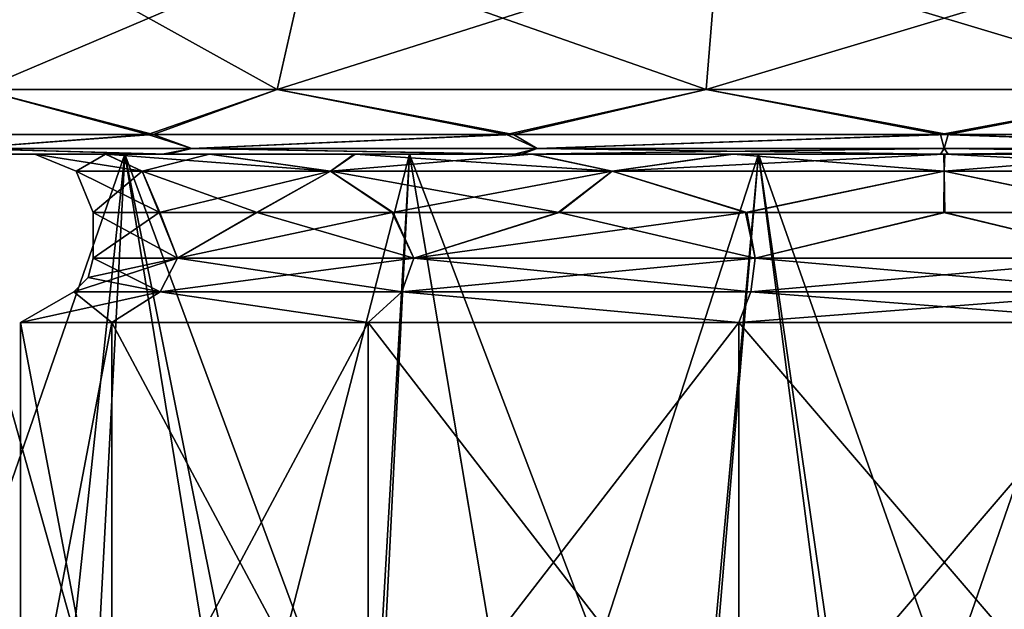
# Model space of a CAD drawing. Header units: metres. Extents: x -150 to 307, y -550 to 84.
# Tile 52 of 256: x -86 to -76, y 24 to 30. Entities that reach past the tile are written whole.
import ezdxf

# ---------------------------------------------------------------- set-up
doc = ezdxf.new("R2010")
doc.units = ezdxf.units.M
doc.layers.add('solid_26006363', color=7, linetype='CONTINUOUS')

msp = doc.modelspace()

# ---------------------------------------------------------------- linework, layer by layer
at = {"layer": 'solid_26006363'}
for points in [[(-85.939903, 30.6, -4.546017), (-86.41066, 29.164444, -4.772721), (-87.5, 29.164444)], [(-86.977501, 30.6), (-85.939903, 30.6, -4.546017), (-87.5, 29.164444)], [(-85.939903, 30.6, 4.546017), (-86.977501, 30.6), (-86.41066, 29.164444, 4.772721)], [(-83.032616, 30.6, -8.191639), (-83.358391, 29.164444, -8.600146), (-86.41066, 29.164444, -4.772721)], [(-85.939903, 30.6, -4.546017), (-83.032616, 30.6, -8.191639), (-86.41066, 29.164444, -4.772721)], [(-85.939903, 30.6, 4.546017), (-86.41066, 29.164444, 4.772721), (-83.358391, 29.164444, 8.600146)], [(-83.032616, 30.6, 8.191639), (-85.939903, 30.6, 4.546017), (-83.358391, 29.164444, 8.600146)], [(-78.831467, 30.6, -10.214808), (-78.947731, 29.164444, -10.724207), (-83.358391, 29.164444, -8.600146)], [(-83.032616, 30.6, -8.191639), (-78.831467, 30.6, -10.214808), (-83.358391, 29.164444, -8.600146)], [(-83.032616, 30.6, 8.191639), (-83.358391, 29.164444, 8.600146), (-78.947731, 29.164444, 10.724207)], [(-78.831467, 30.6, 10.214808), (-83.032616, 30.6, 8.191639), (-78.947731, 29.164444, 10.724207)], [(-74.168533, 30.6, -10.214808), (-74.052269, 29.164444, -10.724207), (-78.947731, 29.164444, -10.724207)], [(-78.831467, 30.6, -10.214808), (-74.168533, 30.6, -10.214808), (-78.947731, 29.164444, -10.724207)], [(-78.831467, 30.6, 10.214808), (-78.947731, 29.164444, 10.724207), (-74.052269, 29.164444, 10.724207)], [(-74.168533, 30.6, 10.214808), (-78.831467, 30.6, 10.214808), (-74.052269, 29.164444, 10.724207)], [(-86.971306, 28.700001, 3.369244), (-84.688728, 28.700001, 7.344708), (-86.41066, 29.164444, 4.772721)], [(-84.635719, 28.700001, -7.403387), (-86.946526, 28.700001, -3.445308), (-86.41066, 29.164444, -4.772721)], [(-84.635719, 28.700001, -7.403387), (-86.41066, 29.164444, -4.772721), (-83.358391, 29.164444, -8.600146)], [(-84.688728, 28.700001, 7.344708), (-83.358391, 29.164444, 8.600146), (-86.41066, 29.164444, 4.772721)], [(-84.688728, 28.700001, 7.344708), (-81.000999, 28.700001, 10.036981), (-83.358391, 29.164444, 8.600146)], [(-80.929214, 28.700001, -10.068866), (-84.635719, 28.700001, -7.403387), (-83.358391, 29.164444, -8.600146)], [(-80.929214, 28.700001, -10.068866), (-83.358391, 29.164444, -8.600146), (-78.947731, 29.164444, -10.724207)], [(-81.000999, 28.700001, 10.036981), (-78.947731, 29.164444, 10.724207), (-83.358391, 29.164444, 8.600146)], [(-81.000999, 28.700001, 10.036981), (-76.539406, 28.700001, 10.999929), (-78.947731, 29.164444, 10.724207)], [(-76.460594, 28.700001, -10.999929), (-80.929214, 28.700001, -10.068866), (-78.947731, 29.164444, -10.724207)], [(-76.460594, 28.700001, -10.999929), (-78.947731, 29.164444, -10.724207), (-74.052269, 29.164444, -10.724207)], [(-76.539406, 28.700001, 10.999929), (-74.052269, 29.164444, 10.724207), (-78.947731, 29.164444, 10.724207)], [(-76.539406, 28.700001, 10.999929), (-72.070786, 28.700001, 10.068866), (-74.052269, 29.164444, 10.724207)], [(-71.999001, 28.700001, -10.036981), (-76.460594, 28.700001, -10.999929), (-74.052269, 29.164444, -10.724207)], [(-86.608559, 28.558578, 4.187101), (-84.688728, 28.700001, 7.344708), (-86.971306, 28.700001, 3.369244)], [(-86.608559, 28.558578, -4.187101), (-86.946526, 28.700001, -3.445308), (-84.635719, 28.700001, -7.403387)], [(-84.236755, 28.558578, -7.736753), (-86.608559, 28.558578, -4.187101), (-84.635719, 28.700001, -7.403387)], [(-86.608559, 28.558578, 4.187101), (-84.236755, 28.558578, 7.736753), (-84.688728, 28.700001, 7.344708)], [(-84.236755, 28.558578, 7.736753), (-81.000999, 28.700001, 10.036981), (-84.688728, 28.700001, 7.344708)], [(-84.236755, 28.558578, -7.736753), (-84.635719, 28.700001, -7.403387), (-80.929214, 28.700001, -10.068866)], [(-80.687103, 28.558578, -10.108555), (-84.236755, 28.558578, -7.736753), (-80.929214, 28.700001, -10.068866)], [(-84.236755, 28.558578, 7.736753), (-80.687103, 28.558578, 10.108555), (-81.000999, 28.700001, 10.036981)], [(-80.687103, 28.558578, 10.108555), (-76.539406, 28.700001, 10.999929), (-81.000999, 28.700001, 10.036981)], [(-80.687103, 28.558578, -10.108555), (-80.929214, 28.700001, -10.068866), (-76.460594, 28.700001, -10.999929)], [(-76.5, 28.558578, -10.941422), (-80.687103, 28.558578, -10.108555), (-76.460594, 28.700001, -10.999929)], [(-80.687103, 28.558578, 10.108555), (-76.5, 28.558578, 10.941422), (-76.539406, 28.700001, 10.999929)], [(-72.312897, 28.558578, 10.108555), (-72.070786, 28.700001, 10.068866), (-76.539406, 28.700001, 10.999929)], [(-76.5, 28.558578, 10.941422), (-72.312897, 28.558578, 10.108555), (-76.539406, 28.700001, 10.999929)], [(-72.312897, 28.558578, -10.108555), (-76.5, 28.558578, -10.941422), (-76.460594, 28.700001, -10.999929)], [(-72.312897, 28.558578, -10.108555), (-76.460594, 28.700001, -10.999929), (-71.999001, 28.700001, -10.036981)], [(-86.608559, 28.558578, 4.187101), (-86.780502, 28.5, 3.307745), (-84.539825, 28.5, 7.211164)], [(-86.608559, 28.558578, -4.187101), (-84.487793, 28.5, -7.268762), (-86.756203, 28.5, -3.382406)], [(-86.608559, 28.558578, 4.187101), (-84.539825, 28.5, 7.211164), (-84.236755, 28.558578, 7.736753)], [(-84.236755, 28.558578, -7.736753), (-84.487793, 28.5, -7.268762), (-86.608559, 28.558578, -4.187101)], [(-84.236755, 28.558578, 7.736753), (-84.539825, 28.5, 7.211164), (-80.919258, 28.5, 9.854447)], [(-84.236755, 28.558578, -7.736753), (-80.848793, 28.5, -9.885745), (-84.487793, 28.5, -7.268762)], [(-84.236755, 28.558578, 7.736753), (-80.919258, 28.5, 9.854447), (-80.687103, 28.558578, 10.108555)], [(-80.687103, 28.558578, -10.108555), (-80.848793, 28.5, -9.885745), (-84.236755, 28.558578, -7.736753)], [(-80.687103, 28.558578, 10.108555), (-80.919258, 28.5, 9.854447), (-76.538681, 28.5, 10.799921)], [(-76.5, 28.558578, -10.941422), (-76.461319, 28.5, -10.799921), (-80.848793, 28.5, -9.885745)], [(-76.5, 28.558578, -10.941422), (-80.848793, 28.5, -9.885745), (-80.687103, 28.558578, -10.108555)], [(-80.687103, 28.558578, 10.108555), (-76.538681, 28.5, 10.799921), (-76.5, 28.558578, 10.941422)], [(-76.5, 28.558578, 10.941422), (-76.538681, 28.5, 10.799921), (-72.151207, 28.5, 9.885745)], [(-76.5, 28.558578, 10.941422), (-72.151207, 28.5, 9.885745), (-72.312897, 28.558578, 10.108555)], [(-72.312897, 28.558578, -10.108555), (-76.461319, 28.5, -10.799921), (-76.5, 28.558578, -10.941422)], [(-72.312897, 28.558578, -10.108555), (-72.080742, 28.5, -9.854447), (-76.461319, 28.5, -10.799921)], [(-87.5, 28.5), (-86.835655, 28.5, 3.763008), (-65.5, 28.5)], [(-66.164345, 28.5, -3.763008), (-87.5, 28.5), (-65.5, 28.5)], [(-66.164345, 28.5, -3.763008), (-86.835655, 28.5, -3.763008), (-87.5, 28.5)], [(-87.300003, 28.5), (-85.849998, 28.5), (-85.119949, 28.5, 3.620545)], [(-86.756203, 28.5, -3.382406), (-85.849998, 28.5), (-87.300003, 28.5)], [(-86.780502, 28.5, 3.307745), (-87.300003, 28.5), (-85.119949, 28.5, 3.620545)], [(-86.835655, 28.5, 3.763008), (-66.164345, 28.5, 3.763008), (-65.5, 28.5)], [(-86.835655, 28.5, 3.763008), (-84.927032, 28.5, 7.069858), (-66.164345, 28.5, 3.763008)], [(-85.226601, 22.789444, 6.859249), (-84.927032, 28.5, 7.069858), (-86.835655, 28.5, 3.763008)], [(-86.27359, 23.29188, 5.242627), (-85.226601, 22.789444, 6.859249), (-86.835655, 28.5, 3.763008)], [(-68.072968, 28.5, -7.069858), (-84.927032, 28.5, -7.069858), (-86.835655, 28.5, -3.763008)], [(-86.662025, 23.490637, -4.434466), (-86.835655, 28.5, -3.763008), (-84.927032, 28.5, -7.069858)], [(-66.164345, 28.5, -3.763008), (-68.072968, 28.5, -7.069858), (-86.835655, 28.5, -3.763008)], [(-86.780502, 28.5, 3.307745), (-84.047691, 28.5, 5.518095), (-82.556725, 28.5, 7.123042)], [(-84.539825, 28.5, 7.211164), (-86.780502, 28.5, 3.307745), (-82.556725, 28.5, 7.123042)], [(-86.780502, 28.5, 3.307745), (-85.119949, 28.5, 3.620545), (-84.047691, 28.5, 5.518095)], [(-86.756203, 28.5, -3.382406), (-85.12442, 28.5, -3.609869), (-85.849998, 28.5)], [(-86.756203, 28.5, -3.382406), (-84.487793, 28.5, -7.268762), (-85.12442, 28.5, -3.609869)], [(-85.519386, 22.923735, -6.465404), (-86.662025, 23.490637, -4.434466), (-84.927032, 28.5, -7.069858)], [(-85.425735, 28.324265), (-85.849998, 28.5), (-85.12442, 28.5, -3.609869)], [(-84.746307, 28.324265, 3.415731), (-85.119949, 28.5, 3.620545), (-85.849998, 28.5)], [(-84.746307, 28.324265, 3.415731), (-85.849998, 28.5), (-85.425735, 28.324265)], [(-83.639481, 22.116503, -8.5142), (-85.519386, 22.923735, -6.465404), (-84.927032, 28.5, -7.069858)], [(-84.746307, 28.324265, -3.415731), (-85.425735, 28.324265), (-85.12442, 28.5, -3.609869)], [(-85.226601, 22.789444, 6.859249), (-83.902634, 22.217041, 8.284067), (-84.927032, 28.5, 7.069858)], [(-84.487793, 28.5, -7.268762), (-84.055244, 28.5, -5.507742), (-85.12442, 28.5, -3.609869)], [(-84.746307, 28.324265, -3.415731), (-85.12442, 28.5, -3.609869), (-84.055244, 28.5, -5.507742)], [(-82.811447, 28.324265, 6.311449), (-84.047691, 28.5, 5.518095), (-85.119949, 28.5, 3.620545)], [(-84.746307, 28.324265, 3.415731), (-82.811447, 28.324265, 6.311449), (-85.119949, 28.5, 3.620545)], [(-84.927032, 28.5, 7.069858), (-68.072968, 28.5, 7.069858), (-66.164345, 28.5, 3.763008)], [(-84.927032, 28.5, 7.069858), (-81.997993, 28.5, 9.526845), (-68.072968, 28.5, 7.069858)], [(-82.392899, 21.670534, 9.429237), (-81.997993, 28.5, 9.526845), (-84.927032, 28.5, 7.069858)], [(-83.902634, 22.217041, 8.284067), (-82.392899, 21.670534, 9.429237), (-84.927032, 28.5, 7.069858)], [(-71.002007, 28.5, -9.526845), (-81.997993, 28.5, -9.526845), (-84.927032, 28.5, -7.069858)], [(-83.639481, 22.116503, -8.5142), (-84.927032, 28.5, -7.069858), (-81.997993, 28.5, -9.526845)], [(-68.072968, 28.5, -7.069858), (-71.002007, 28.5, -9.526845), (-84.927032, 28.5, -7.069858)], [(-82.811447, 28.324265, -6.311449), (-84.746307, 28.324265, -3.415731), (-84.055244, 28.5, -5.507742)], [(-84.539825, 28.5, 7.211164), (-80.731155, 28.5, 8.337826), (-78.67173, 28.5, 9.094187)], [(-80.919258, 28.5, 9.854447), (-84.539825, 28.5, 7.211164), (-78.67173, 28.5, 9.094187)], [(-84.539825, 28.5, 7.211164), (-82.556725, 28.5, 7.123042), (-80.731155, 28.5, 8.337826)], [(-84.487793, 28.5, -7.268762), (-82.56646, 28.5, -7.114749), (-84.055244, 28.5, -5.507742)], [(-84.487793, 28.5, -7.268762), (-80.742615, 28.5, -8.332002), (-82.56646, 28.5, -7.114749)], [(-84.487793, 28.5, -7.268762), (-80.848793, 28.5, -9.885745), (-80.742615, 28.5, -8.332002)], [(-82.811447, 28.324265, -6.311449), (-84.055244, 28.5, -5.507742), (-82.56646, 28.5, -7.114749)], [(-82.811447, 28.324265, 6.311449), (-82.556725, 28.5, 7.123042), (-84.047691, 28.5, 5.518095)], [(-82.341675, 21.653267, -9.461413), (-83.639481, 22.116503, -8.5142), (-81.997993, 28.5, -9.526845)], [(-82.811447, 28.324265, -6.311449), (-82.56646, 28.5, -7.114749), (-80.742615, 28.5, -8.332002)], [(-79.915733, 28.324265, -8.246305), (-82.811447, 28.324265, -6.311449), (-80.742615, 28.5, -8.332002)], [(-82.811447, 28.324265, 6.311449), (-79.915733, 28.324265, 8.246305), (-82.556725, 28.5, 7.123042)], [(-79.915733, 28.324265, 8.246305), (-80.731155, 28.5, 8.337826), (-82.556725, 28.5, 7.123042)], [(-82.392899, 21.670534, 9.429237), (-80.774315, 21.212183, 10.273511), (-81.997993, 28.5, 9.526845)], [(-80.776604, 21.210178, -10.272596), (-82.341675, 21.653267, -9.461413), (-81.997993, 28.5, -9.526845)], [(-81.997993, 28.5, 9.526845), (-71.002007, 28.5, 9.526845), (-68.072968, 28.5, 7.069858)], [(-81.997993, 28.5, 9.526845), (-78.411865, 28.5, 10.832265), (-71.002007, 28.5, 9.526845)], [(-79.101631, 20.884007, 10.824686), (-78.411865, 28.5, 10.832265), (-81.997993, 28.5, 9.526845)], [(-80.774315, 21.212183, 10.273511), (-79.101631, 20.884007, 10.824686), (-81.997993, 28.5, 9.526845)], [(-74.588135, 28.5, -10.832265), (-78.411865, 28.5, -10.832265), (-81.997993, 28.5, -9.526845)], [(-80.776604, 21.210178, -10.272596), (-81.997993, 28.5, -9.526845), (-78.411865, 28.5, -10.832265)], [(-71.002007, 28.5, -9.526845), (-74.588135, 28.5, -10.832265), (-81.997993, 28.5, -9.526845)], [(-80.919258, 28.5, 9.854447), (-78.67173, 28.5, 9.094187), (-76.493591, 28.5, 9.349998)], [(-72.151207, 28.5, 9.885745), (-80.919258, 28.5, 9.854447), (-76.493591, 28.5, 9.349998)], [(-72.151207, 28.5, 9.885745), (-76.538681, 28.5, 10.799921), (-80.919258, 28.5, 9.854447)], [(-80.848793, 28.5, -9.885745), (-78.684212, 28.5, -9.091196), (-80.742615, 28.5, -8.332002)], [(-80.848793, 28.5, -9.885745), (-76.506409, 28.5, -9.349998), (-78.684212, 28.5, -9.091196)], [(-80.848793, 28.5, -9.885745), (-72.080742, 28.5, -9.854447), (-76.506409, 28.5, -9.349998)], [(-80.848793, 28.5, -9.885745), (-76.461319, 28.5, -10.799921), (-72.080742, 28.5, -9.854447)], [(-79.055008, 20.878965, -10.835876), (-80.776604, 21.210178, -10.272596), (-78.411865, 28.5, -10.832265)], [(-79.915733, 28.324265, -8.246305), (-80.742615, 28.5, -8.332002), (-78.684212, 28.5, -9.091196)], [(-79.915733, 28.324265, 8.246305), (-78.67173, 28.5, 9.094187), (-80.731155, 28.5, 8.337826)], [(-79.915733, 28.324265, -8.246305), (-78.684212, 28.5, -9.091196), (-76.506409, 28.5, -9.349998)], [(-76.5, 28.324265, -8.925736), (-79.915733, 28.324265, -8.246305), (-76.506409, 28.5, -9.349998)], [(-79.915733, 28.324265, 8.246305), (-76.5, 28.324265, 8.925736), (-78.67173, 28.5, 9.094187)], [(-79.101631, 20.884007, 10.824686), (-77.400505, 20.711206, 11.099484), (-78.411865, 28.5, 10.832265)], [(-77.285942, 20.706171, -11.108273), (-79.055008, 20.878965, -10.835876), (-78.411865, 28.5, -10.832265)], [(-76.5, 28.324265, 8.925736), (-76.493591, 28.5, 9.349998), (-78.67173, 28.5, 9.094187)], [(-78.411865, 28.5, 10.832265), (-74.588135, 28.5, 10.832265), (-71.002007, 28.5, 9.526845)], [(-75.662163, 20.708677, 11.104435), (-74.588135, 28.5, 10.832265), (-78.411865, 28.5, 10.832265)], [(-77.400505, 20.711206, 11.099484), (-75.662163, 20.708677, 11.104435), (-78.411865, 28.5, 10.832265)], [(-77.285942, 20.706171, -11.108273), (-78.411865, 28.5, -10.832265), (-74.588135, 28.5, -10.832265)], [(-75.553146, 20.713676, -11.095584), (-77.285942, 20.706171, -11.108273), (-74.588135, 28.5, -10.832265)], [(-72.080742, 28.5, -9.854447), (-74.32827, 28.5, -9.094187), (-76.506409, 28.5, -9.349998)], [(-76.5, 28.324265, -8.925736), (-76.506409, 28.5, -9.349998), (-74.32827, 28.5, -9.094187)], [(-73.084267, 28.324265, -8.246305), (-76.5, 28.324265, -8.925736), (-74.32827, 28.5, -9.094187)], [(-76.5, 28.324265, 8.925736), (-73.084267, 28.324265, 8.246305), (-76.493591, 28.5, 9.349998)], [(-72.151207, 28.5, 9.885745), (-76.493591, 28.5, 9.349998), (-74.315788, 28.5, 9.091196)], [(-73.084267, 28.324265, 8.246305), (-74.315788, 28.5, 9.091196), (-76.493591, 28.5, 9.349998)], [(-85.425735, 28.324265), (-85.25, 27.9), (-84.567055, 27.9, 3.388972)], [(-84.746307, 28.324265, -3.415731), (-85.25, 27.9), (-85.425735, 28.324265)], [(-84.746307, 28.324265, 3.415731), (-85.425735, 28.324265), (-84.567055, 27.9, 3.388972)], [(-84.746307, 28.324265, -3.415731), (-84.571274, 27.9, -3.378908), (-85.25, 27.9)], [(-82.811447, 28.324265, -6.311449), (-84.571274, 27.9, -3.378908), (-84.746307, 28.324265, -3.415731)], [(-84.746307, 28.324265, 3.415731), (-84.567055, 27.9, 3.388972), (-83.563683, 27.9, 5.163996)], [(-84.746307, 28.324265, 3.415731), (-83.563683, 27.9, 5.163996), (-82.811447, 28.324265, 6.311449)], [(-82.811447, 28.324265, -6.311449), (-83.570816, 27.9, -5.154224), (-84.571274, 27.9, -3.378908)], [(-82.811447, 28.324265, -6.311449), (-82.176804, 27.9, -6.65856), (-83.570816, 27.9, -5.154224)], [(-82.811447, 28.324265, 6.311449), (-83.563683, 27.9, 5.163996), (-82.167603, 27.9, 6.666393)], [(-79.915733, 28.324265, -8.246305), (-82.176804, 27.9, -6.65856), (-82.811447, 28.324265, -6.311449)], [(-82.811447, 28.324265, 6.311449), (-82.167603, 27.9, 6.666393), (-80.459885, 27.9, 7.802681)], [(-82.811447, 28.324265, 6.311449), (-80.459885, 27.9, 7.802681), (-79.915733, 28.324265, 8.246305)], [(-79.915733, 28.324265, -8.246305), (-80.470711, 27.9, -7.797174), (-82.176804, 27.9, -6.65856)], [(-79.915733, 28.324265, -8.246305), (-78.543915, 27.9, -8.507933), (-80.470711, 27.9, -7.797174)], [(-79.915733, 28.324265, 8.246305), (-80.459885, 27.9, 7.802681), (-78.532104, 27.9, 8.510761)], [(-76.5, 28.324265, -8.925736), (-78.543915, 27.9, -8.507933), (-79.915733, 28.324265, -8.246305)], [(-79.915733, 28.324265, 8.246305), (-78.532104, 27.9, 8.510761), (-76.5, 28.324265, 8.925736)], [(-76.5, 28.324265, -8.925736), (-76.506065, 27.9, -8.749998), (-78.543915, 27.9, -8.507933)], [(-76.5, 28.324265, 8.925736), (-78.532104, 27.9, 8.510761), (-76.493935, 27.9, 8.749998)], [(-76.5, 28.324265, -8.925736), (-74.467896, 27.9, -8.510761), (-76.506065, 27.9, -8.749998)], [(-73.084267, 28.324265, -8.246305), (-74.467896, 27.9, -8.510761), (-76.5, 28.324265, -8.925736)], [(-76.5, 28.324265, 8.925736), (-76.493935, 27.9, 8.749998), (-74.456085, 27.9, 8.507933)], [(-76.5, 28.324265, 8.925736), (-74.456085, 27.9, 8.507933), (-73.084267, 28.324265, 8.246305)], [(-84.571274, 27.9, -3.378908), (-84.383179, 27.430941, -3.7971), (-85.25, 27.430941)], [(-85.25, 27.9), (-84.571274, 27.9, -3.378908), (-85.25, 27.430941)], [(-84.383247, 27.430941, 3.796954), (-85.25, 27.9), (-85.25, 27.430941)], [(-84.567055, 27.9, 3.388972), (-85.25, 27.9), (-84.383247, 27.430941, 3.796954)], [(-84.571274, 27.9, -3.378908), (-83.570816, 27.9, -5.154224), (-84.383179, 27.430941, -3.7971)], [(-83.563683, 27.9, 5.163996), (-84.567055, 27.9, 3.388972), (-84.383247, 27.430941, 3.796954)], [(-83.563683, 27.9, 5.163996), (-84.383247, 27.430941, 3.796954), (-81.953613, 27.430941, 6.84256)], [(-82.176804, 27.9, -6.65856), (-81.953163, 27.430941, -6.842915), (-84.383179, 27.430941, -3.7971)], [(-83.570816, 27.9, -5.154224), (-82.176804, 27.9, -6.65856), (-84.383179, 27.430941, -3.7971)], [(-82.167603, 27.9, 6.666393), (-83.563683, 27.9, 5.163996), (-81.953613, 27.430941, 6.84256)], [(-82.176804, 27.9, -6.65856), (-80.470711, 27.9, -7.797174), (-81.953163, 27.430941, -6.842915)], [(-80.459885, 27.9, 7.802681), (-82.167603, 27.9, 6.666393), (-81.953613, 27.430941, 6.84256)], [(-80.459885, 27.9, 7.802681), (-81.953613, 27.430941, 6.84256), (-78.446327, 27.430941, 8.530787)], [(-78.543915, 27.9, -8.507933), (-78.445602, 27.430941, -8.530951), (-81.953163, 27.430941, -6.842915)], [(-80.470711, 27.9, -7.797174), (-78.543915, 27.9, -8.507933), (-81.953163, 27.430941, -6.842915)], [(-78.532104, 27.9, 8.510761), (-80.459885, 27.9, 7.802681), (-78.446327, 27.430941, 8.530787)], [(-78.543915, 27.9, -8.507933), (-76.506065, 27.9, -8.749998), (-78.445602, 27.430941, -8.530951)], [(-76.493935, 27.9, 8.749998), (-78.532104, 27.9, 8.510761), (-78.446327, 27.430941, 8.530787)], [(-76.493935, 27.9, 8.749998), (-78.446327, 27.430941, 8.530787), (-74.554398, 27.430941, 8.530951)], [(-76.506065, 27.9, -8.749998), (-74.553673, 27.430941, -8.530787), (-78.445602, 27.430941, -8.530951)], [(-76.506065, 27.9, -8.749998), (-74.467896, 27.9, -8.510761), (-74.553673, 27.430941, -8.530787)], [(-74.456085, 27.9, 8.507933), (-76.493935, 27.9, 8.749998), (-74.554398, 27.430941, 8.530951)], [(-84.383179, 27.430941, -3.7971), (-84.56337, 27.08453, -3.883891), (-85.449997, 27.08453)], [(-85.303589, 27.23094), (-84.383179, 27.430941, -3.7971), (-85.449997, 27.08453)], [(-85.303589, 27.23094), (-85.25, 27.430941), (-84.383179, 27.430941, -3.7971)], [(-85.303589, 27.23094), (-84.563438, 27.08453, 3.883742), (-85.25, 27.430941)], [(-84.383247, 27.430941, 3.796954), (-85.25, 27.430941), (-84.563438, 27.08453, 3.883742)], [(-84.383247, 27.430941, 3.796954), (-84.563438, 27.08453, 3.883742), (-82.078262, 27.08453, 6.998961)], [(-81.953163, 27.430941, -6.842915), (-82.077812, 27.08453, -6.999324), (-84.56337, 27.08453, -3.883891)], [(-81.953163, 27.430941, -6.842915), (-84.56337, 27.08453, -3.883891), (-84.383179, 27.430941, -3.7971)], [(-84.383247, 27.430941, 3.796954), (-82.078262, 27.08453, 6.998961), (-81.953613, 27.430941, 6.84256)], [(-81.953613, 27.430941, 6.84256), (-82.078262, 27.08453, 6.998961), (-78.490814, 27.08453, 8.725776)], [(-78.445602, 27.430941, -8.530951), (-78.490074, 27.08453, -8.725945), (-82.077812, 27.08453, -6.999324)], [(-78.445602, 27.430941, -8.530951), (-82.077812, 27.08453, -6.999324), (-81.953163, 27.430941, -6.842915)], [(-81.953613, 27.430941, 6.84256), (-78.490814, 27.08453, 8.725776), (-78.446327, 27.430941, 8.530787)], [(-78.446327, 27.430941, 8.530787), (-78.490814, 27.08453, 8.725776), (-74.509926, 27.08453, 8.725945)], [(-74.553673, 27.430941, -8.530787), (-74.509186, 27.08453, -8.725776), (-78.490074, 27.08453, -8.725945)], [(-74.553673, 27.430941, -8.530787), (-78.490074, 27.08453, -8.725945), (-78.445602, 27.430941, -8.530951)], [(-78.446327, 27.430941, 8.530787), (-74.509926, 27.08453, 8.725945), (-74.554398, 27.430941, 8.530951)], [(-85.303589, 27.23094), (-85.449997, 27.08453), (-84.563438, 27.08453, 3.883742)], [(-84.56337, 27.08453, -3.883891), (-85.059204, 26.766987, -4.121895), (-86, 26.766987)], [(-84.56337, 27.08453, -3.883891), (-86, 26.766987), (-85.449997, 27.08453)], [(-85.059204, 26.766987, 4.121895), (-85.449997, 27.08453), (-86, 26.766987)], [(-84.563438, 27.08453, 3.883742), (-85.449997, 27.08453), (-85.059204, 26.766987, 4.121895)], [(-84.56337, 27.08453, -3.883891), (-82.423157, 26.766987, -7.427399), (-85.059204, 26.766987, -4.121895)], [(-84.563438, 27.08453, 3.883742), (-85.059204, 26.766987, 4.121895), (-82.423157, 26.766987, 7.427399)], [(-82.078262, 27.08453, 6.998961), (-84.563438, 27.08453, 3.883742), (-82.423157, 26.766987, 7.427399)], [(-84.56337, 27.08453, -3.883891), (-82.077812, 27.08453, -6.999324), (-82.423157, 26.766987, -7.427399)], [(-82.077812, 27.08453, -6.999324), (-78.613953, 26.766987, -9.261815), (-82.423157, 26.766987, -7.427399)], [(-82.078262, 27.08453, 6.998961), (-82.423157, 26.766987, 7.427399), (-78.613953, 26.766987, 9.261815)], [(-78.490814, 27.08453, 8.725776), (-82.078262, 27.08453, 6.998961), (-78.613953, 26.766987, 9.261815)], [(-82.077812, 27.08453, -6.999324), (-78.490074, 27.08453, -8.725945), (-78.613953, 26.766987, -9.261815)], [(-74.509186, 27.08453, -8.725776), (-74.386047, 26.766987, -9.261815), (-78.613953, 26.766987, -9.261815)], [(-78.490074, 27.08453, -8.725945), (-74.509186, 27.08453, -8.725776), (-78.613953, 26.766987, -9.261815)], [(-78.490814, 27.08453, 8.725776), (-78.613953, 26.766987, 9.261815), (-74.386047, 26.766987, 9.261815)], [(-74.509926, 27.08453, 8.725945), (-78.490814, 27.08453, 8.725776), (-74.386047, 26.766987, 9.261815)], [(-85.059204, 26.766987, -4.121895), (-85.059204, 21.835085, -4.121895), (-86, 21.835085)], [(-86, 26.766987), (-85.059204, 26.766987, -4.121895), (-86, 21.835085)], [(-85.059204, 21.835085, 4.121895), (-86, 26.766987), (-86, 21.835085)], [(-85.059204, 26.766987, 4.121895), (-86, 26.766987), (-85.059204, 21.835085, 4.121895)], [(-82.423157, 26.766987, -7.427399), (-82.423157, 21.835085, -7.427399), (-85.059204, 21.835085, -4.121895)], [(-85.059204, 26.766987, -4.121895), (-82.423157, 26.766987, -7.427399), (-85.059204, 21.835085, -4.121895)], [(-85.059204, 26.766987, 4.121895), (-85.059204, 21.835085, 4.121895), (-82.423157, 21.835085, 7.427399)], [(-82.423157, 26.766987, 7.427399), (-85.059204, 26.766987, 4.121895), (-82.423157, 21.835085, 7.427399)], [(-78.613953, 26.766987, -9.261815), (-78.613953, 21.835085, -9.261815), (-82.423157, 21.835085, -7.427399)], [(-82.423157, 26.766987, -7.427399), (-78.613953, 26.766987, -9.261815), (-82.423157, 21.835085, -7.427399)], [(-82.423157, 26.766987, 7.427399), (-82.423157, 21.835085, 7.427399), (-78.613953, 21.835085, 9.261815)], [(-78.613953, 26.766987, 9.261815), (-82.423157, 26.766987, 7.427399), (-78.613953, 21.835085, 9.261815)], [(-74.386047, 26.766987, -9.261815), (-74.386047, 21.835085, -9.261815), (-78.613953, 21.835085, -9.261815)], [(-78.613953, 26.766987, -9.261815), (-74.386047, 26.766987, -9.261815), (-78.613953, 21.835085, -9.261815)], [(-78.613953, 26.766987, 9.261815), (-78.613953, 21.835085, 9.261815), (-74.386047, 21.835085, 9.261815)], [(-74.386047, 26.766987, 9.261815), (-78.613953, 26.766987, 9.261815), (-74.386047, 21.835085, 9.261815)]]:
    msp.add_3dface(points, dxfattribs=at)

doc.saveas('drawing.dxf')
